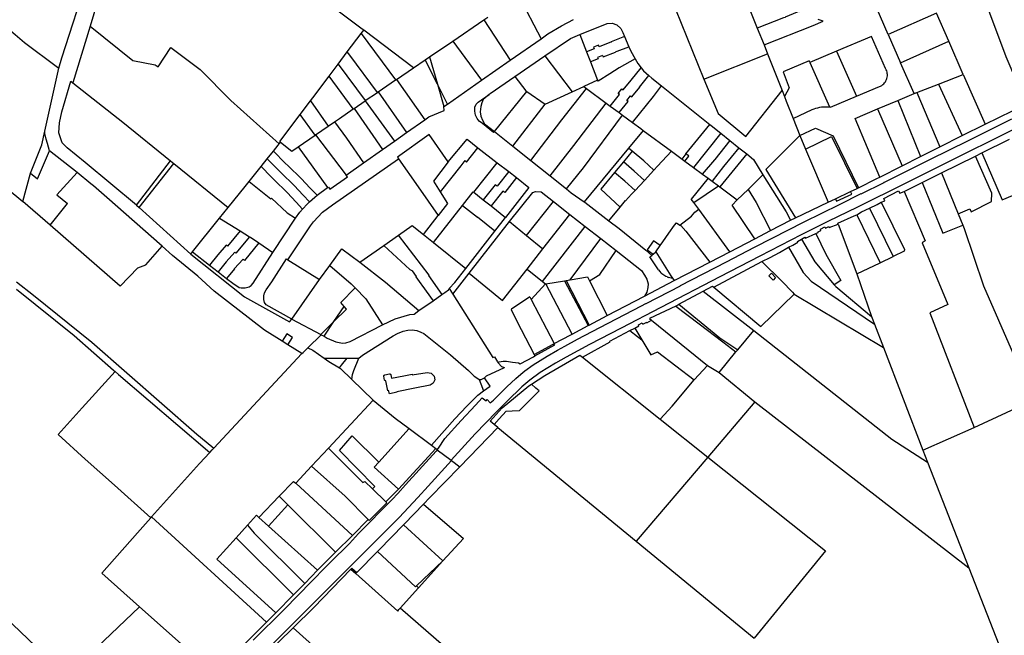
# Model space of a CAD drawing. Header units: inches. Extents: x 210911 to 224988, y 571697 to 586201.
# Tile 178 of 256: x 212276 to 212876, y 579461 to 579836. Entities that reach past the tile are written whole.
import ezdxf

# ---------------------------------------------------------------- set-up
doc = ezdxf.new("R2010")
doc.units = ezdxf.units.IN
doc.header["$MEASUREMENT"] = 0

msp = doc.modelspace()

# ---------------------------------------------------------------- linework, layer by layer
for points in [[(211799.072, 580130.233), (212083.984, 579885.693), (212277.576, 579725.083)], [(212299.499, 579806.349), (212301.481, 579812.517), (212317.503, 579862.387), (212322.097, 579877.32), (212325.874, 579889.72), (212327.415, 579894.917), (212340.253, 579942.562), (212343.122, 579953.197)], [(212132.892, 579943.125), (212175.564, 579907.884), (212222.341, 579869.169), (212259.884, 579837.686), (212278.686, 579821.919), (212298.696, 579806.95), (212299.499, 579806.349)], [(212345.776, 579926.472), (212329.93, 579869.561), (212318.558, 579831.811)], [(212485.337, 579829.364), (212484.467, 579830.021), (212427.865, 579872.598), (212420.319, 579870.082), (212387.806, 579894.219), (212345.776, 579926.472)], [(212710.766, 579866.46), (212671.786, 579851.041), (212692.686, 579799.495)], [(212860.591, 579856.485), (212876.708, 579813.499), (212888.988, 579784.431)], [(212579.852, 579850.382), (212593.465, 579824.259)], [(212721.05, 579840.908), (212725.169, 579830.672)], [(212755.206, 579842.865), (212750.48, 579840.689), (212750.421, 579840.838), (212749.494, 579840.468), (212749.553, 579840.319), (212742.102, 579837.396), (212742.161, 579837.247), (212741.223, 579836.876), (212741.186, 579836.969), (212725.169, 579830.672)], [(212804.855, 579826.797), (212797.576, 579843.672)], [(212834.396, 579839.825), (212804.855, 579826.797)], [(212841.903, 579822.667), (212834.396, 579839.825)], [(212539.639, 579822.822), (212558.469, 579835.714)], [(212558.469, 579835.714), (212560.964, 579837.426)], [(212558.469, 579835.714), (212574.594, 579811.086)], [(212593.465, 579824.259), (212597.626, 579827.157), (212605.782, 579832.115), (212613.206, 579835.917)], [(212617.068, 579826.722), (212633.689, 579833.481), (212636.81, 579833.635), (212639.562, 579832.589), (212642.057, 579830.404), (212643.3, 579828.057), (212644.317, 579825.619)], [(212729.292, 579820.429), (212759.162, 579832.354), (212765.404, 579834.825)], [(212765.404, 579834.825), (212762.295, 579835.988)], [(212318.558, 579831.811), (212308.173, 579797.337)], [(212318.558, 579831.811), (212344.73, 579810.983), (212358.367, 579808.257), (212359.998, 579807.176), (212367.902, 579818.89), (212385.591, 579805.439), (212404.432, 579786.548), (212433.878, 579760.199)], [(212475.355, 579816.203), (212483.858, 579827.415)], [(212483.858, 579827.415), (212485.337, 579829.364)], [(212483.858, 579827.415), (212504.812, 579799.091)], [(212515.687, 579806.466), (212485.337, 579829.364)], [(212595.736, 579813.775), (212611.325, 579824.387), (212617.068, 579826.722)], [(212617.068, 579826.722), (212621.183, 579816.22)], [(212725.169, 579830.672), (212729.292, 579820.429)], [(212804.855, 579826.797), (212812.427, 579809.626)], [(212525.449, 579813.106), (212539.639, 579822.822)], [(212539.639, 579822.822), (212557.215, 579798.938)], [(212574.594, 579811.086), (212593.465, 579824.259)], [(212644.317, 579825.619), (212636.217, 579822.378), (212636.265, 579822.257), (212628.8, 579819.269), (212628.412, 579820.256), (212625.428, 579819.081), (212625.822, 579818.078), (212621.183, 579816.22)], [(212644.317, 579825.619), (212646.925, 579819.365)], [(212729.292, 579820.429), (212731.435, 579815.104)], [(212794.672, 579825.611), (212773.505, 579816.708)], [(212803.362, 579806.01), (212794.672, 579825.611)], [(212812.427, 579809.626), (212841.903, 579822.667)], [(212850.715, 579802.526), (212841.903, 579822.667)], [(212469.742, 579808.783), (212475.355, 579816.203)], [(212493.681, 579791.54), (212476.864, 579814.169), (212475.355, 579816.203)], [(212621.183, 579816.22), (212623.576, 579810.112)], [(212630.888, 579814.072), (212631.265, 579813.113), (212638.757, 579816.037)], [(212638.709, 579816.158), (212639.862, 579816.613), (212646.925, 579819.365)], [(212638.709, 579816.158), (212638.757, 579816.037)], [(212646.925, 579819.365), (212648.029, 579816.719), (212650.728, 579811.882)], [(212692.686, 579799.495), (212731.435, 579815.104)], [(212731.435, 579815.104), (212740.27, 579792.757)], [(212773.505, 579816.708), (212757.142, 579809.838)], [(212773.505, 579816.708), (212785.668, 579789.23)], [(212464.206, 579801.475), (212469.742, 579808.783)], [(212469.742, 579808.783), (212486.293, 579786.524)], [(212515.687, 579806.466), (212522.866, 579811.349)], [(212522.866, 579811.349), (212525.449, 579813.106)], [(212530.321, 579796.468), (212522.866, 579811.349)], [(212525.449, 579813.106), (212530.321, 579796.468)], [(212557.215, 579798.938), (212574.594, 579811.086)], [(212577.429, 579801.219), (212595.736, 579813.775)], [(212595.736, 579813.775), (212612.425, 579791.922)], [(212628.235, 579811.93), (212623.576, 579810.112)], [(212623.576, 579810.112), (212627.898, 579799.082)], [(212630.888, 579814.072), (212627.861, 579812.88), (212628.235, 579811.93)], [(212650.728, 579811.882), (212640.935, 579806.435), (212635.333, 579802.901), (212628.172, 579798.383), (212627.898, 579799.082)], [(212650.728, 579811.882), (212652.292, 579809.079), (212654.357, 579806.552)], [(212756.74, 579810.751), (212740.893, 579804.087)], [(212757.142, 579809.838), (212756.74, 579810.751)], [(212757.142, 579809.838), (212769.141, 579782.75)], [(212820.725, 579790.798), (212812.427, 579809.626)], [(212291.068, 579767.862), (212299.499, 579806.349)], [(212505.28, 579799.408), (212515.687, 579806.466)], [(212635.531, 579783.188), (212641.211, 579790.25), (212640.385, 579790.915), (212642.647, 579793.726), (212643.476, 579793.066), (212648.369, 579798.892), (212648.259, 579798.979), (212654.357, 579806.552)], [(212654.357, 579806.552), (212655.849, 579804.726), (212659.128, 579801.798)], [(212740.893, 579804.087), (212744.625, 579794.229)], [(212799.624, 579795.106), (212800.332, 579795.417), (212801.005, 579795.799), (212801.634, 579796.249), (212802.214, 579796.761), (212802.738, 579797.33), (212803.2, 579797.95), (212803.596, 579798.615), (212803.921, 579799.317), (212804.172, 579800.049), (212804.346, 579800.802), (212804.441, 579801.57), (212804.457, 579802.343), (212804.392, 579803.114), (212804.249, 579803.874), (212804.027, 579804.616), (212803.731, 579805.33), (212803.362, 579806.01)], [(212835.674, 579796.639), (212850.715, 579802.526)], [(212850.715, 579802.526), (212864.007, 579772.143)], [(212346.798, 579722.927), (212315.557, 579748.917), (212304.626, 579757.69), (212301.605, 579760.823), (212299.554, 579766.932), (212299.952, 579772.896), (212301.49, 579779.765), (212306.847, 579798.38)], [(212306.847, 579798.38), (212308.173, 579797.337)], [(212308.173, 579797.337), (212338.529, 579773.45), (212367.625, 579749.921)], [(212454.287, 579788.321), (212464.206, 579801.475)], [(212478.98, 579781.493), (212464.206, 579801.475)], [(212494.196, 579791.89), (212504.812, 579799.091)], [(212504.812, 579799.091), (212505.28, 579799.408)], [(212505.28, 579799.408), (212522.509, 579774.854)], [(212530.321, 579796.468), (212534.26, 579783.018)], [(212536.338, 579784.459), (212530.321, 579796.468)], [(212536.338, 579784.459), (212557.215, 579798.938)], [(212561.87, 579790.32), (212562.448, 579790.811), (212577.429, 579801.219)], [(212577.429, 579801.219), (212584.043, 579792.538), (212584.7, 579792.085)], [(212627.898, 579799.082), (212619.513, 579795.202)], [(212640.944, 579779.194), (212646.461, 579786.051), (212645.659, 579786.697), (212647.917, 579789.503), (212648.723, 579788.862), (212653.602, 579794.709), (212653.492, 579794.796), (212659.128, 579801.798)], [(212659.128, 579801.798), (212660.958, 579800.165), (212666.727, 579795.465)], [(212692.686, 579799.495), (212701.253, 579778.59), (212718.28, 579764.61), (212740.27, 579792.757)], [(212822.359, 579791.481), (212835.674, 579796.639)], [(212835.674, 579796.639), (212849.918, 579765.207)], [(212486.293, 579786.524), (212493.681, 579791.54)], [(212493.681, 579791.54), (212494.196, 579791.89)], [(212494.196, 579791.89), (212511.514, 579767.078)], [(212564.971, 579767.688), (212584.7, 579792.085)], [(212584.7, 579792.085), (212595.969, 579784.308)], [(212587.086, 579750.076), (212606.046, 579774.907), (212621.007, 579793.904)], [(212595.969, 579784.308), (212612.425, 579791.922)], [(212612.425, 579791.922), (212619.513, 579795.202)], [(212619.513, 579795.202), (212621.007, 579793.904)], [(212621.007, 579793.904), (212633.088, 579784.991)], [(212649.195, 579773.108), (212662.024, 579789.133), (212666.727, 579795.465)], [(212666.727, 579795.465), (212696.235, 579771.977)], [(212740.27, 579792.757), (212741.707, 579789.117)], [(212744.625, 579794.229), (212741.707, 579789.117)], [(212785.668, 579789.23), (212799.624, 579795.106)], [(212810.786, 579786.642), (212820.725, 579790.798)], [(212820.725, 579790.798), (212822.359, 579791.481)], [(212822.359, 579791.481), (212836.342, 579758.423)], [(212446.538, 579778.094), (212452.848, 579786.422)], [(212452.848, 579786.422), (212454.287, 579788.321)], [(212452.848, 579786.422), (212463.623, 579770.923)], [(212479.461, 579781.824), (212486.236, 579786.486)], [(212486.236, 579786.486), (212486.293, 579786.524)], [(212486.236, 579786.486), (212504.201, 579761.906)], [(212534.26, 579783.018), (212536.338, 579784.459)], [(212564.512, 579767.12), (212557.634, 579772.574), (212555.712, 579774.089), (212554.529, 579775.553), (212553.398, 579777.646), (212552.995, 579780.076), (212553.129, 579782.495), (212553.885, 579784.415), (212555.071, 579785.607), (212561.87, 579790.32)], [(212561.87, 579790.32), (212558.172, 579787.177), (212557.254, 579785.097), (212556.727, 579782.987), (212556.352, 579779.659), (212556.696, 579776.971), (212557.77, 579774.523), (212559.034, 579772.456), (212564.971, 579767.688)], [(212598.933, 579740.691), (212613.432, 579759.235), (212633.088, 579784.991)], [(212633.088, 579784.991), (212635.531, 579783.188)], [(212741.707, 579789.117), (212742.853, 579786.214), (212747.036, 579775.615)], [(212769.77, 579782.515), (212785.668, 579789.23)], [(212798.509, 579781.442), (212810.786, 579786.642)], [(212810.786, 579786.642), (212824.679, 579752.518)], [(212864.007, 579772.143), (212888.988, 579784.431)], [(212470.577, 579775.709), (212478.98, 579781.493)], [(212478.98, 579781.493), (212479.461, 579781.824)], [(212479.461, 579781.824), (212496.726, 579756.677)], [(212522.509, 579774.854), (212524.976, 579776.599), (212534.403, 579780.549), (212534.26, 579783.018)], [(212909.78, 579783.043), (212874.437, 579765.47), (212846.6, 579751.624), (212815.216, 579736.008), (212786.219, 579721.71), (212768.236, 579712.816), (212751.982, 579704.686), (212726.714, 579691.757), (212702.354, 579679.117), (212666.374, 579660.457), (212642.144, 579647.928), (212622.93, 579637.944), (212608.796, 579630.292), (212602.301, 579626.58), (212592.873, 579620.832), (212586.5, 579616.294), (212581.601, 579612.093), (212572.68, 579603.382), (212566.265, 579596.998), (212553.299, 579583.576), (212538.653, 579567.433)], [(212576.146, 579758.741), (212595.969, 579784.308)], [(212635.531, 579783.188), (212640.944, 579779.194)], [(212640.944, 579779.194), (212642.997, 579777.68)], [(212747.036, 579775.615), (212758.68, 579781.048)], [(212758.68, 579781.048), (212759.783, 579781.496), (212760.909, 579781.881), (212762.054, 579782.203), (212763.216, 579782.46), (212764.391, 579782.651), (212765.575, 579782.776), (212766.763, 579782.834), (212767.953, 579782.825), (212769.141, 579782.75)], [(212769.141, 579782.75), (212769.77, 579782.515)], [(212799.833, 579739.938), (212784.823, 579775.645), (212798.509, 579781.442)], [(212798.509, 579781.442), (212813.504, 579746.86)], [(212434.13, 579761.719), (212446.538, 579778.094)], [(212455.842, 579765.568), (212446.538, 579778.094)], [(212463.623, 579770.923), (212467.468, 579773.569)], [(212467.468, 579773.569), (212470.577, 579775.709)], [(212467.468, 579773.569), (212474.798, 579763.69), (212485.162, 579748.599)], [(212511.514, 579767.078), (212522.509, 579774.854)], [(212530.132, 579573.908), (212530.843, 579574.891), (212534.806, 579580.692), (212544.795, 579591.777), (212553.487, 579601.064), (212557.608, 579605.422), (212559.874, 579603.646), (212560.581, 579604.442), (212562.386, 579602.387), (212564.359, 579604.073), (212572.559, 579612.134), (212577.995, 579617.344), (212581.061, 579619.894), (212583.422, 579621.974), (212588.605, 579625.554), (212597.158, 579630.913), (212603.522, 579634.595), (212607.874, 579637.047), (212615.57, 579641.197), (212629.299, 579648.356), (212654.576, 579661.537), (212657.329, 579662.957), (212657.371, 579662.857), (212678.465, 579673.748), (212678.42, 579673.89), (212706.474, 579688.385), (212723.466, 579697.174), (212734.17, 579702.695), (212753.817, 579712.691), (212775.231, 579723.328), (212788.484, 579729.895), (212788.538, 579729.757), (212802.458, 579736.618), (212802.376, 579736.74), (212830.716, 579750.768), (212853.449, 579762.051), (212880.268, 579775.393)], [(212608.953, 579732.749), (212619.244, 579745.64), (212642.997, 579777.68)], [(212642.997, 579777.68), (212649.195, 579773.108)], [(212649.195, 579773.108), (212654.159, 579769.446)], [(212747.036, 579775.615), (212751.143, 579765.209)], [(212282.274, 579742.415), (212289.158, 579759.669), (212291.068, 579767.862)], [(212293.93, 579755.895), (212292.572, 579760.365), (212291.756, 579763.137), (212291.116, 579766.583), (212291.068, 579767.862)], [(212456.005, 579765.68), (212463.623, 579770.923)], [(212504.201, 579761.906), (212511.514, 579767.078)], [(212564.512, 579767.12), (212564.971, 579767.688)], [(212564.971, 579767.688), (212576.146, 579758.741)], [(212655.575, 579768.407), (212646.615, 579757.564)], [(212654.159, 579769.446), (212655.575, 579768.407)], [(212655.575, 579768.407), (212672.874, 579755.704)], [(212681.727, 579754.069), (212696.235, 579771.977)], [(212702.925, 579766.636), (212686.302, 579745.837)], [(212696.235, 579771.977), (212697.014, 579771.356), (212702.925, 579766.636)], [(212702.925, 579766.636), (212708.485, 579762.197)], [(212751.143, 579765.209), (212760.714, 579769.652), (212771.452, 579765.166), (212786.924, 579733.458)], [(212849.918, 579765.207), (212864.007, 579772.143)], [(212433.878, 579760.199), (212434.725, 579761.253)], [(212434.13, 579761.719), (212434.725, 579761.253)], [(212434.725, 579761.253), (212441.606, 579755.77), (212445.487, 579758.441)], [(212445.487, 579758.441), (212455.842, 579765.568)], [(212455.842, 579765.568), (212456.005, 579765.68)], [(212456.005, 579765.68), (212474.571, 579741.202)], [(212496.726, 579756.677), (212504.201, 579761.906)], [(212536.771, 579749.19), (212525.242, 579765.875), (212505.846, 579751.997), (212506.467, 579751.029)], [(212536.771, 579749.19), (212548.354, 579763.007), (212554.959, 579757.864)], [(212708.485, 579762.197), (212699.238, 579750.583)], [(212708.485, 579762.197), (212713.91, 579757.865)], [(212751.143, 579765.209), (212730.384, 579744.517), (212748.439, 579715.206)], [(212751.143, 579765.209), (212754.644, 579756.992)], [(212754.644, 579756.992), (212770.42, 579764.757), (212786.02, 579733.016)], [(212836.342, 579758.423), (212849.918, 579765.207)], [(212861.906, 579754.619), (212878.79, 579763.004)], [(212282.274, 579742.415), (212286.517, 579738.913), (212293.93, 579755.895)], [(212310.683, 579742.681), (212293.93, 579755.895)], [(212426.492, 579751), (212430.325, 579755.773)], [(212430.325, 579755.773), (212433.303, 579759.482)], [(212430.325, 579755.773), (212437.572, 579748.513), (212439.254, 579746.828), (212447.188, 579739.031), (212452.756, 579733.261), (212456.998, 579728.866)], [(212433.303, 579759.482), (212433.878, 579760.199)], [(212445.487, 579758.441), (212463.374, 579733.518)], [(212485.162, 579748.599), (212496.726, 579756.677)], [(212547.984, 579749.13), (212554.959, 579757.864)], [(212554.959, 579757.864), (212566.733, 579748.695)], [(212576.146, 579758.741), (212587.086, 579750.076)], [(212646.615, 579757.564), (212619.657, 579724.937)], [(212648.933, 579755.65), (212643.546, 579749.137)], [(212648.933, 579755.65), (212646.615, 579757.564)], [(212655.952, 579749.854), (212648.933, 579755.65)], [(212662.123, 579744.132), (212664.398, 579746.581), (212672.874, 579755.704)], [(212672.874, 579755.704), (212679.364, 579750.938)], [(212713.91, 579757.865), (212704.581, 579746.314), (212697.721, 579737.396)], [(212713.91, 579757.865), (212718.72, 579754.023)], [(212754.644, 579756.992), (212768.42, 579724.66)], [(212824.679, 579752.518), (212836.342, 579758.423)], [(212858.19, 579752.771), (212861.906, 579754.619)], [(212861.906, 579754.619), (212874.316, 579726.084), (212886.995, 579731.418)], [(212346.798, 579722.927), (212367.625, 579749.921)], [(212367.625, 579749.921), (212369.664, 579748.273)], [(212422.76, 579746.352), (212426.492, 579751)], [(212452.375, 579724.837), (212448.453, 579728.991), (212442.947, 579734.822), (212434.992, 579742.597), (212433.251, 579744.318), (212426.492, 579751)], [(212439.135, 579689.474), (212452.899, 579710.281), (212454.666, 579712.642), (212460.32, 579718.526), (212466.265, 579722.951), (212506.467, 579751.029)], [(212474.571, 579741.202), (212485.162, 579748.599)], [(212506.467, 579751.029), (212518.557, 579734.104), (212530.707, 579716.536)], [(212536.771, 579749.19), (212527.915, 579737.365), (212531.888, 579730.977)], [(212546.923, 579749.975), (212544.438, 579746.869), (212531.888, 579730.977)], [(212546.923, 579749.975), (212547.984, 579749.13)], [(212552.471, 579730.67), (212566.733, 579748.695)], [(212566.733, 579748.695), (212573.721, 579743.253)], [(212587.086, 579750.076), (212598.933, 579740.691)], [(212643.546, 579749.137), (212638.228, 579742.707)], [(212650.193, 579743.643), (212643.546, 579749.137)], [(212655.952, 579749.854), (212662.123, 579744.132)], [(212679.364, 579750.938), (212679.42, 579750.898)], [(212679.42, 579750.898), (212681.791, 579754.019)], [(212679.42, 579750.898), (212681.113, 579749.674)], [(212681.113, 579749.674), (212683.476, 579752.706), (212681.791, 579754.019)], [(212681.113, 579749.674), (212686.302, 579745.837)], [(212681.791, 579754.019), (212681.727, 579754.069)], [(212691.834, 579741.748), (212699.328, 579750.513)], [(212699.328, 579750.513), (212699.238, 579750.583)], [(212718.72, 579754.023), (212702.38, 579733.944)], [(212718.72, 579754.023), (212722.952, 579750.644), (212728.63, 579741.366)], [(212813.504, 579746.86), (212824.679, 579752.518)], [(212837.457, 579742.474), (212858.19, 579752.771)], [(212847.573, 579717.632), (212849.072, 579718.107), (212854.663, 579720.511), (212855.405, 579718.796), (212867.852, 579725.011), (212868.185, 579730.148), (212858.19, 579752.771)], [(212277.576, 579725.083), (212282.274, 579742.415)], [(212310.683, 579742.681), (212298.288, 579729.194), (212304.843, 579723.782)], [(212362.488, 579697.91), (212328.882, 579727.455), (212320.739, 579734.558), (212319.1, 579735.922), (212310.683, 579742.681)], [(212348.52, 579721.494), (212369.664, 579748.273)], [(212369.664, 579748.273), (212402.789, 579721.486)], [(212415.513, 579737.327), (212422.76, 579746.352)], [(212448.133, 579720.389), (212444.144, 579724.715), (212438.705, 579730.613), (212430.799, 579738.345), (212429.048, 579740.089), (212422.76, 579746.352)], [(212573.721, 579743.253), (212566.594, 579734.32)], [(212573.721, 579743.253), (212578.4, 579739.609)], [(212638.228, 579742.707), (212629.798, 579732.515), (212641.543, 579721.696)], [(212644.518, 579737.522), (212638.228, 579742.707)], [(212650.193, 579743.643), (212656.36, 579737.93)], [(212656.36, 579737.93), (212662.123, 579744.132)], [(212686.302, 579745.837), (212691.834, 579741.748)], [(212799.833, 579739.938), (212813.504, 579746.86)], [(212825.581, 579736.574), (212837.457, 579742.474)], [(212837.457, 579742.474), (212847.573, 579717.632)], [(212413.023, 579734.225), (212415.513, 579737.327)], [(212415.513, 579737.327), (212428.697, 579726.714), (212429.124, 579727.208), (212438.756, 579718.156), (212443.767, 579714.843)], [(212463.374, 579733.518), (212463.818, 579733.842), (212464.741, 579732.534), (212475.563, 579740.094), (212474.571, 579741.202)], [(212578.4, 579739.609), (212571.236, 579730.63)], [(212578.4, 579739.609), (212586.06, 579733.643), (212571.664, 579715.408)], [(212598.933, 579740.691), (212608.953, 579732.749)], [(212644.518, 579737.522), (212650.676, 579731.813)], [(212650.676, 579731.813), (212656.36, 579737.93)], [(212695.283, 579739.198), (212684.802, 579726.448)], [(212691.834, 579741.748), (212695.283, 579739.198)], [(212695.283, 579739.198), (212697.721, 579737.396)], [(212697.721, 579737.396), (212701.524, 579734.585)], [(212719.576, 579732.464), (212728.63, 579741.366)], [(212728.63, 579741.366), (212742.686, 579718.827), (212745.456, 579713.671)], [(212786.924, 579733.458), (212798.049, 579739.035), (212799.833, 579739.938)], [(212814.588, 579731.113), (212825.581, 579736.574)], [(212825.581, 579736.574), (212838.295, 579705.687), (212850.413, 579710.64)], [(212402.789, 579721.486), (212413.023, 579734.225)], [(212456.998, 579728.866), (212463.374, 579733.518)], [(212531.888, 579730.977), (212536.338, 579723.823), (212530.707, 579716.536)], [(212545.445, 579722.649), (212551.993, 579731.05), (212552.471, 579730.67)], [(212552.471, 579730.67), (212558.211, 579726.106)], [(212566.594, 579734.32), (212565.472, 579735.206), (212558.211, 579726.106)], [(212571.236, 579730.63), (212570.211, 579731.439), (212562.951, 579722.337)], [(212574.165, 579712.797), (212588.346, 579730.578), (212590.025, 579731.22), (212593.377, 579730.934), (212600.896, 579725.057)], [(212608.953, 579732.749), (212611.854, 579730.449), (212619.657, 579724.937)], [(212644.875, 579725.571), (212648.615, 579729.595), (212650.676, 579731.813)], [(212686.529, 579724.4), (212701.524, 579734.585)], [(212701.524, 579734.585), (212702.38, 579733.944)], [(212702.38, 579733.944), (212712.995, 579725.994)], [(212712.995, 579725.994), (212719.576, 579732.464)], [(212719.576, 579732.464), (212724.532, 579724.41), (212733.152, 579707.334)], [(212772.74, 579726.704), (212782.002, 579731.087)], [(212772.74, 579726.704), (212773.401, 579725.283), (212782.693, 579729.6), (212782.002, 579731.087)], [(212782.002, 579731.087), (212786.02, 579733.016)], [(212786.02, 579733.016), (212786.924, 579733.458)], [(212800.713, 579724.697), (212802.859, 579725.556), (212802.191, 579726.822), (212811.232, 579731.572), (212812.014, 579730.095), (212814.588, 579731.113)], [(212814.588, 579731.113), (212827.418, 579701.097), (212825.576, 579699.988), (212841.188, 579662.289), (212830.237, 579657.332), (212857.345, 579587.502)], [(212294.248, 579710.61), (212277.576, 579725.083)], [(212448.133, 579720.389), (212451.179, 579723.711), (212452.375, 579724.837)], [(212452.375, 579724.837), (212455.474, 579727.754), (212456.998, 579728.866)], [(212558.211, 579726.106), (212562.951, 579722.337)], [(212584.535, 579704.4), (212600.896, 579725.057)], [(212600.896, 579725.057), (212610.939, 579717.207)], [(212619.657, 579724.937), (212620.13, 579724.603)], [(212620.13, 579724.603), (212634.786, 579713.345)], [(212641.543, 579721.696), (212644.762, 579725.675)], [(212644.762, 579725.675), (212644.875, 579725.571)], [(212686.529, 579724.4), (212684.802, 579726.448)], [(212689.468, 579720.379), (212686.529, 579724.4)], [(212723.641, 579702.432), (212709.789, 579722.842), (212712.995, 579725.994)], [(212748.439, 579715.206), (212768.42, 579724.66)], [(212768.42, 579724.66), (212772.74, 579726.704)], [(212793.533, 579721.031), (212798.26, 579723.236), (212800.713, 579724.697)], [(212800.713, 579724.697), (212814.947, 579695.75), (212814.708, 579694.754), (212807.984, 579691.57)], [(212294.248, 579710.61), (212304.843, 579723.782)], [(212346.798, 579722.927), (212348.52, 579721.494)], [(212348.52, 579721.494), (212379.951, 579692.969)], [(212397.562, 579714.992), (212402.789, 579721.486)], [(212443.816, 579714.917), (212446.455, 579718.558), (212448.133, 579720.389)], [(212527.798, 579700.008), (212545.445, 579722.649)], [(212545.445, 579722.649), (212554.705, 579715.548)], [(212562.951, 579722.337), (212571.664, 579715.408)], [(212634.786, 579713.345), (212641.543, 579721.696)], [(212684.983, 579716.177), (212687.105, 579718.494)], [(212687.105, 579718.494), (212689.468, 579720.379)], [(212708.384, 579694.5), (212689.468, 579720.379)], [(212785.744, 579717.052), (212788.749, 579718.791), (212793.533, 579721.031)], [(212793.533, 579721.031), (212807.984, 579691.57)], [(212381.094, 579694.399), (212397.562, 579714.992)], [(212397.562, 579714.992), (212410.1, 579707.152)], [(212430.043, 579694.059), (212443.767, 579714.843)], [(212443.767, 579714.843), (212443.816, 579714.917)], [(212521.732, 579704.923), (212530.707, 579716.536)], [(212549.625, 579681.496), (212574.165, 579712.797)], [(212554.705, 579715.548), (212554.62, 579715.442)], [(212565.174, 579707.037), (212554.62, 579715.442)], [(212565.174, 579707.037), (212571.664, 579715.408)], [(212574.165, 579712.797), (212584.535, 579704.4)], [(212594.587, 579696.261), (212610.939, 579717.207)], [(212610.939, 579717.207), (212620.376, 579709.842)], [(212634.786, 579713.345), (212640.926, 579708.629), (212657.261, 579695.478), (212660.815, 579692.176)], [(212677.902, 579710.595), (212684.983, 579716.177)], [(212733.152, 579707.334), (212745.456, 579713.671)], [(212745.456, 579713.671), (212748.439, 579715.206)], [(212774.375, 579711.333), (212774.204, 579711.788), (212784.258, 579716.382), (212785.744, 579717.052)], [(212785.744, 579717.052), (212800.004, 579687.793)], [(212847.573, 579717.632), (212850.413, 579710.64)], [(212336.952, 579673.547), (212294.248, 579710.61)], [(212410.1, 579707.152), (212402.365, 579697.816), (212401.588, 579698.477), (212396.367, 579692.614), (212396.474, 579692.523), (212391.385, 579686.377)], [(212410.1, 579707.152), (212415.824, 579703.573)], [(212506.607, 579704.591), (212514.96, 579710.412), (212521.732, 579704.923)], [(212547.526, 579684.272), (212565.174, 579707.037)], [(212594.382, 579676.293), (212620.376, 579709.842)], [(212620.376, 579709.842), (212629.768, 579702.539)], [(212666.032, 579698.204), (212667.583, 579700.425), (212671.321, 579705.858), (212674.693, 579710.607), (212675.85, 579712.13)], [(212675.85, 579712.13), (212677.902, 579710.595)], [(212677.902, 579710.595), (212678.391, 579710.229)], [(212678.391, 579710.229), (212678.636, 579710.488), (212681.643, 579706.984), (212696.3, 579688.115)], [(212723.641, 579702.432), (212733.152, 579707.334)], [(212760.84, 579705.619), (212762.316, 579706.289), (212762.178, 579706.572), (212763.976, 579707.441), (212763.593, 579708.228), (212766.336, 579709.554), (212766.716, 579708.775), (212768.801, 579709.783), (212769.031, 579709.31), (212774.375, 579711.333)], [(212774.375, 579711.333), (212785.739, 579681.091), (212785.754, 579681.048)], [(212850.413, 579710.64), (212851.266, 579708.545), (212863.102, 579673.681), (212888.936, 579614.191), (212890.587, 579608.205), (212891.119, 579603.017)], [(212415.824, 579703.573), (212407.499, 579693.517), (212406.722, 579694.177), (212401.455, 579688.347), (212401.562, 579688.256), (212396.621, 579682.296)], [(212415.824, 579703.573), (212416.267, 579703.296), (212421.429, 579699.835)], [(212497.669, 579698.362), (212506.607, 579704.591)], [(212525.134, 579680.303), (212506.607, 579704.591)], [(212521.732, 579704.923), (212527.798, 579700.008)], [(212584.535, 579704.4), (212594.587, 579696.261)], [(212611.07, 579677.393), (212629.768, 579702.539)], [(212629.768, 579702.539), (212639.11, 579695.274)], [(212666.032, 579698.204), (212661.956, 579701.071), (212658.101, 579695.591), (212661.778, 579693.004)], [(212708.384, 579694.5), (212723.641, 579702.432)], [(212744.221, 579697.179), (212746.768, 579698.533), (212749.964, 579700.322), (212749.698, 579700.795), (212752.021, 579702.095)], [(212752.021, 579702.095), (212754.162, 579703.295), (212754.481, 579702.73), (212760.84, 579705.619)], [(212752.021, 579702.095), (212760.222, 579688.336), (212772.095, 579674.31)], [(212760.84, 579705.619), (212766.95, 579692.945), (212776.074, 579676.88), (212772.095, 579674.31)], [(212352.585, 579686.55), (212362.488, 579697.91)], [(212435.663, 579639.947), (212424.959, 579646.63), (212394.185, 579670.416), (212384.234, 579679.502), (212368.891, 579692.282), (212362.488, 579697.91)], [(212379.951, 579692.969), (212381.094, 579694.399)], [(212381.094, 579694.399), (212391.385, 579686.377)], [(212421.429, 579699.835), (212412.635, 579689.217), (212411.858, 579689.877), (212406.465, 579684.151), (212406.572, 579684.06), (212401.784, 579678.271)], [(212421.429, 579699.835), (212430.043, 579694.059)], [(212464.612, 579686.177), (212472.087, 579696.164), (212483.056, 579688.178)], [(212483.056, 579688.178), (212497.669, 579698.362)], [(212497.669, 579698.362), (212513.406, 579683.616), (212514.997, 579682.927)], [(212527.798, 579700.008), (212547.526, 579684.272)], [(212584.953, 579683.936), (212594.587, 579696.261)], [(212622.867, 579676.815), (212629.254, 579680.699), (212639.11, 579695.274)], [(212639.11, 579695.274), (212654.529, 579682.991), (212656.504, 579680.285), (212657.858, 579677.798), (212658.582, 579675.021), (212658.475, 579672.672), (212657.789, 579669.853), (212656.428, 579667.438)], [(212663.342, 579694.35), (212666.032, 579698.204)], [(212696.3, 579688.115), (212708.384, 579694.5)], [(212727.9, 579688.488), (212733.016, 579690.912), (212738.639, 579693.972), (212744.221, 579697.179)], [(212744.221, 579697.179), (212753.071, 579681.886), (212758.014, 579676.632), (212796.672, 579650.289)], [(212379.951, 579692.969), (212412.676, 579666.93), (212440.196, 579651.69), (212441.455, 579653.477)], [(212401.784, 579678.271), (212405.625, 579675.278), (212409.55, 579672.784), (212410.711, 579672.526), (212413.052, 579672.469), (212415.492, 579673.112), (212416.801, 579674.003), (212418.069, 579675.354), (212430.043, 579694.059)], [(212441.455, 579653.477), (212425.881, 579662.102), (212424.939, 579663.48), (212424.466, 579665.318), (212424.513, 579667.527), (212424.95, 579669.366), (212425.848, 579671.187), (212429.432, 579676.238), (212438.264, 579690.082), (212439.135, 579689.474)], [(212439.135, 579689.474), (212458.378, 579677.493)], [(212659.625, 579691.425), (212660.815, 579692.176)], [(212665.063, 579683.445), (212659.625, 579691.425)], [(212660.815, 579692.176), (212661.778, 579693.004)], [(212661.778, 579693.004), (212663.342, 579694.35)], [(212663.342, 579694.35), (212672.56, 579679.873)], [(212698.681, 579672.927), (212727.9, 579688.488)], [(212727.9, 579688.488), (212740.04, 579676.564), (212746.54, 579669.818), (212747.637, 579668.671)], [(212800.004, 579687.793), (212807.984, 579691.57)], [(212336.952, 579673.547), (212347.618, 579684.699), (212352.585, 579686.55)], [(212391.385, 579686.377), (212396.621, 579682.296)], [(212458.378, 579677.493), (212464.612, 579686.177)], [(212464.612, 579686.177), (212477.79, 579674.903), (212480.183, 579672.426)], [(212483.056, 579688.178), (212498.536, 579675.86), (212518.835, 579658.593)], [(212517.41, 579679.473), (212514.997, 579682.927)], [(212537.375, 579672.043), (212540.77, 579675.805), (212547.526, 579684.272)], [(212549.625, 579681.496), (212569.987, 579664.79), (212584.953, 579683.936)], [(212584.953, 579683.936), (212594.382, 579676.293)], [(212665.063, 579683.445), (212665.879, 579682.349)], [(212674.496, 579676.969), (212696.3, 579688.115)], [(212785.754, 579681.048), (212800.004, 579687.793)], [(212396.621, 579682.296), (212401.784, 579678.271)], [(212441.455, 579653.477), (212458.378, 579677.493)], [(212517.145, 579679.286), (212517.41, 579679.473)], [(212517.145, 579679.286), (212520.235, 579674.955)], [(212525.134, 579680.303), (212524.733, 579680.018)], [(212524.733, 579680.018), (212533.036, 579668.347)], [(212539.548, 579668.595), (212549.625, 579681.496)], [(212596.309, 579674.992), (212607.703, 579676.845)], [(212607.703, 579676.845), (212608.659, 579677.001)], [(212607.703, 579676.845), (212622.143, 579649.558)], [(212608.659, 579677.001), (212611.07, 579677.393)], [(212608.659, 579677.001), (212622.704, 579649.846)], [(212611.07, 579677.393), (212621.683, 579679.12), (212622.867, 579676.815)], [(212622.867, 579676.815), (212633.759, 579655.613)], [(212656.428, 579667.438), (212674.496, 579676.969)], [(212665.879, 579682.349), (212666.473, 579681.55)], [(212670.191, 579679.155), (212669.502, 579679.433), (212668.835, 579679.762), (212668.196, 579680.141), (212667.587, 579680.567), (212667.011, 579681.037), (212666.473, 579681.55)], [(212670.191, 579679.155), (212671.07, 579678.879)], [(212673.587, 579678.331), (212672.735, 579678.452), (212671.895, 579678.635), (212671.07, 579678.879)], [(212672.56, 579679.873), (212673.587, 579678.331)], [(212673.587, 579678.331), (212674.496, 579676.969)], [(212736.361, 579678.829), (212734.743, 579677.222), (212732.253, 579679.722), (212733.87, 579681.33), (212736.361, 579678.829)], [(212785.754, 579681.048), (212794.839, 579655.076)], [(212273.706, 579676.166), (212284.163, 579667.945), (212319.742, 579639.335), (212383.658, 579583.287), (212392.839, 579575.771), (212393.985, 579574.833)], [(212273.854, 579671.711), (212308.959, 579643.406), (212332.946, 579622.356), (212333.818, 579621.611)], [(212473.336, 579661.215), (212471.347, 579663.586), (212480.183, 579672.426)], [(212480.183, 579672.426), (212486.607, 579665.779), (212496.811, 579649.898)], [(212520.235, 579674.955), (212520.79, 579674.177)], [(212520.79, 579674.177), (212527.596, 579664.611)], [(212533.036, 579668.347), (212534.788, 579669.551), (212536.986, 579671.253), (212537.375, 579672.043)], [(212537.375, 579672.043), (212539.548, 579668.595)], [(212587.339, 579665.355), (212596.041, 579674.948)], [(212594.382, 579676.293), (212596.041, 579674.948)], [(212596.041, 579674.948), (212596.309, 579674.992)], [(212612.322, 579644.321), (212596.309, 579674.992)], [(212677.451, 579662.472), (212692.222, 579670.499)], [(212692.222, 579670.499), (212697.886, 579673.593), (212698.681, 579672.927)], [(212692.222, 579670.499), (212722.962, 579646.4)], [(212698.681, 579672.927), (212727.279, 579648.953), (212747.637, 579668.671)], [(212772.095, 579674.31), (212772.956, 579673.291), (212794.839, 579655.076)], [(212518.835, 579658.593), (212527.596, 579664.611)], [(212527.596, 579664.611), (212533.036, 579668.347)], [(212539.548, 579668.595), (212564.006, 579630.031), (212564.946, 579630.442), (212566.811, 579627.416), (212567.141, 579627.055)], [(212586.471, 579667.004), (212575.407, 579659.396)], [(212586.471, 579667.004), (212587.339, 579665.355)], [(212587.339, 579665.355), (212601.462, 579638.53)], [(212633.759, 579655.613), (212656.428, 579667.438)], [(212747.637, 579668.671), (212802.067, 579636.195)], [(212467.175, 579651.934), (212474.782, 579659.494), (212473.336, 579661.215)], [(212467.175, 579651.934), (212473.336, 579661.215)], [(212496.811, 579649.898), (212504.531, 579653.59), (212513.41, 579656.32), (212516.021, 579656.533), (212518.835, 579658.593)], [(212575.407, 579659.396), (212575.134, 579659.208)], [(212575.134, 579659.208), (212578.74, 579652.204), (212589.159, 579631.97)], [(212675.44, 579661.379), (212659.5, 579653.789), (212660.749, 579652.732)], [(212675.44, 579661.379), (212677.451, 579662.472)], [(212675.44, 579661.379), (212689.69, 579650.577)], [(212677.451, 579662.472), (212702.319, 579642.109), (212713.215, 579634.735)], [(212441.455, 579653.477), (212459.211, 579644.018)], [(212622.704, 579649.846), (212633.759, 579655.613)], [(212650.578, 579648.021), (212653.079, 579649.343), (212652.742, 579649.986), (212655.06, 579651.191), (212655.461, 579650.422), (212657.792, 579651.584), (212657.96, 579651.263), (212660.749, 579652.732)], [(212660.749, 579652.732), (212683.087, 579634.654), (212694.881, 579625.211)], [(212794.839, 579655.076), (212796.672, 579650.289)], [(212459.211, 579644.018), (212467.175, 579651.934)], [(212461.212, 579642.952), (212467.175, 579651.934)], [(212461.212, 579642.952), (212463.164, 579641.912), (212468.439, 579639.56), (212472.482, 579638.866), (212474.472, 579638.918), (212477.022, 579639.701), (212496.811, 579649.898)], [(212482.419, 579629.644), (212484.577, 579631.516), (212503.246, 579643.154), (212505.925, 579644.577), (212509.434, 579646), (212512.134, 579646.644), (212514.854, 579646.897), (212517.686, 579646.501), (212520.168, 579645.565), (212521.91, 579644.598), (212538.225, 579631.666), (212549.273, 579622.046), (212552.699, 579618.702), (212555.453, 579616.767), (212555.711, 579616.744)], [(212612.322, 579644.321), (212622.143, 579649.558)], [(212618.618, 579630.268), (212635.451, 579639.562), (212635.256, 579639.92), (212647.512, 579646.4)], [(212622.143, 579649.558), (212622.704, 579649.846)], [(212647.512, 579646.4), (212650.578, 579648.021)], [(212647.512, 579646.4), (212652.253, 579642.832), (212654.903, 579640.718)], [(212650.578, 579648.021), (212654.903, 579640.718)], [(212689.69, 579650.577), (212704.118, 579639.513)], [(212713.215, 579634.735), (212722.962, 579646.4)], [(212722.962, 579646.4), (212807.232, 579580.338), (212828.792, 579566.396)], [(212796.672, 579650.289), (212802.067, 579636.195)], [(212439.098, 579637.803), (212441.95, 579642.325), (212438.523, 579644.484), (212435.663, 579639.947)], [(212459.452, 579643.889), (212451.361, 579636.036)], [(212459.211, 579644.018), (212459.452, 579643.889)], [(212459.452, 579643.889), (212461.212, 579642.952)], [(212601.462, 579638.53), (212611.501, 579643.883)], [(212611.501, 579643.883), (212612.322, 579644.321)], [(212654.903, 579640.718), (212660.235, 579631.722), (212664.432, 579633.548), (212686.699, 579616.384)], [(212439.098, 579637.803), (212435.663, 579639.947)], [(212447.713, 579632.425), (212439.098, 579637.803)], [(212448.409, 579633.171), (212451.361, 579636.036)], [(212451.361, 579636.036), (212454.405, 579634.532), (212461.256, 579629.709)], [(212589.159, 579631.97), (212600.848, 579638.203)], [(212589.655, 579631.006), (212601.882, 579637.733)], [(212600.848, 579638.203), (212601.462, 579638.53)], [(212601.882, 579637.733), (212601.462, 579638.53)], [(212704.118, 579639.513), (212712.167, 579633.48)], [(212712.167, 579633.48), (212713.215, 579634.735)], [(212802.067, 579636.195), (212826.059, 579573.537)], [(212393.985, 579574.833), (212447.713, 579632.425)], [(212447.713, 579632.425), (212448.409, 579633.171)], [(212461.256, 579629.709), (212464.107, 579627.701), (212470.568, 579623.836)], [(212461.256, 579629.709), (212475.309, 579629.666)], [(212471.818, 579625.373), (212475.309, 579629.666)], [(212475.309, 579629.666), (212482.419, 579629.644)], [(212478.164, 579616.677), (212478.612, 579619.724), (212479.319, 579622.164), (212482.419, 579629.644)], [(212580.73, 579626.249), (212588.785, 579630.527)], [(212587.483, 579613.714), (212595.777, 579619.129), (212617.037, 579631.529), (212618.618, 579630.268)], [(212588.785, 579630.527), (212588.815, 579630.544), (212589.655, 579631.006)], [(212589.159, 579631.97), (212589.655, 579631.006)], [(212618.618, 579630.268), (212665.965, 579592.525)], [(212702.017, 579620.853), (212712.167, 579633.48)], [(212470.568, 579623.836), (212471.818, 579625.373)], [(212470.568, 579623.836), (212471.247, 579623.43), (212478.164, 579616.677)], [(212558.913, 579617.611), (212560.241, 579618.872), (212571.044, 579623.991)], [(212567.141, 579627.055), (212567.814, 579627.357), (212570.398, 579627.742), (212572.262, 579627.766), (212576.022, 579627.297), (212579.695, 579626.892), (212580.73, 579626.249)], [(212567.141, 579627.055), (212567.36, 579626.815), (212569.376, 579624.611), (212571.044, 579623.991)], [(212686.699, 579616.384), (212694.881, 579625.211)], [(212694.881, 579625.211), (212702.017, 579620.853)], [(212333.818, 579621.611), (212313.839, 579599.442), (212299.097, 579583.103)], [(212333.818, 579621.611), (212335.939, 579619.799)], [(212335.939, 579619.799), (212390.19, 579573.437), (212391.569, 579572.258)], [(212478.164, 579616.677), (212491.126, 579604.022)], [(212497.601, 579618.759), (212497.618, 579618.942), (212497.687, 579619.112), (212497.802, 579619.255), (212497.954, 579619.358), (212498.129, 579619.413)], [(212498.091, 579616.319), (212497.601, 579618.759)], [(212498.129, 579619.413), (212501.085, 579620.009)], [(212501.085, 579620.009), (212501.295, 579620.031), (212501.501, 579619.981), (212501.678, 579619.866), (212501.806, 579619.698), (212501.871, 579619.497)], [(212501.871, 579619.497), (212502.295, 579617.366)], [(212502.295, 579617.366), (212509.885, 579618.887), (212514.824, 579619.897), (212514.934, 579619.395), (212524.081, 579620.926), (212526.41, 579620.433), (212528.182, 579618.752), (212528.655, 579616.533)], [(212528.655, 579616.533), (212527.753, 579614.46)], [(212555.711, 579616.744), (212556.904, 579616.639), (212558.913, 579617.611)], [(212555.711, 579616.744), (212556.718, 579614.106), (212558.413, 579609.695)], [(212558.413, 579609.695), (212562.411, 579612.658), (212558.913, 579617.611)], [(212702.017, 579620.853), (212723.727, 579603.053)], [(212498.692, 579615.874), (212498.494, 579615.904), (212498.317, 579615.996), (212498.178, 579616.139), (212498.091, 579616.319)], [(212498.747, 579615.884), (212498.692, 579615.874)], [(212527.753, 579614.46), (212525.797, 579613.226), (212516.467, 579611.397), (212505.568, 579609.223), (212505.649, 579608.904), (212501.014, 579607.895), (212500.495, 579609.898), (212499.978, 579609.772), (212498.747, 579615.884)], [(212564.9, 579589.176), (212562.324, 579591.291), (212569.729, 579599.421), (212585.94, 579612.707), (212587.483, 579613.714)], [(212564.9, 579589.176), (212567.918, 579592.739), (212572.063, 579597.454), (212575.886, 579597.662), (212580.216, 579597.828), (212586.543, 579604.032), (212592.256, 579609.736), (212590.325, 579611.379), (212587.483, 579613.714)], [(212665.965, 579592.525), (212673.327, 579600.429), (212686.699, 579616.384)], [(212526.581, 579576.606), (212540.795, 579592.602), (212548.139, 579600.375), (212554.862, 579607.064)], [(212554.862, 579607.064), (212558.413, 579609.695)], [(212463.908, 579574.87), (212491.126, 579604.022)], [(212491.126, 579604.022), (212504.573, 579593.045), (212513.139, 579586.819)], [(212723.727, 579603.053), (212695.03, 579569.354)], [(212723.727, 579603.053), (212854.061, 579501.945)], [(212857.345, 579587.502), (212891.119, 579603.017)], [(212665.965, 579592.525), (212695.03, 579569.354)], [(212494.51, 579566.33), (212513.139, 579586.819)], [(212513.139, 579586.819), (212526.581, 579576.606)], [(212543.826, 579563.502), (212567.044, 579587.416)], [(212567.044, 579587.416), (212564.9, 579589.176)], [(212567.044, 579587.416), (212651.42, 579518.141)], [(212826.059, 579573.537), (212857.345, 579587.502)], [(212299.097, 579583.103), (212315.698, 579568.21), (212333.419, 579552.298), (212355.561, 579532.42)], [(212490.625, 579550.137), (212492.208, 579551.431), (212470.628, 579573.477), (212478.404, 579582.408), (212494.51, 579566.33)], [(212393.054, 579573.835), (212393.985, 579574.833)], [(212453.608, 579563.838), (212463.908, 579574.87)], [(212463.908, 579574.87), (212484.79, 579553.902), (212486.081, 579554.542), (212490.625, 579550.137)], [(212506.47, 579549.946), (212506.579, 579549.847), (212529.278, 579574.557)], [(212526.581, 579576.606), (212529.278, 579574.557)], [(212529.278, 579574.557), (212530.132, 579573.908)], [(212385.242, 579565.537), (212391.569, 579572.258)], [(212391.569, 579572.258), (212393.054, 579573.835)], [(212530.143, 579573.9), (212529.5, 579573.068), (212510.817, 579552.467), (212506.045, 579547.258), (212502.612, 579543.584), (212482.077, 579522.938), (212476.651, 579516.76), (212464.86, 579505.147), (212462.001, 579502.303), (212453.689, 579493.86), (212436.798, 579476.646), (212417.889, 579457.962)], [(212530.132, 579573.908), (212530.143, 579573.9)], [(212530.143, 579573.9), (212538.653, 579567.433)], [(212695.03, 579569.354), (212651.42, 579518.141)], [(212695.03, 579569.354), (212766.69, 579512.23), (212723.328, 579459.103)], [(212826.059, 579573.537), (212828.792, 579566.396)], [(212356.032, 579532.946), (212385.242, 579565.537)], [(212430.192, 579455.815), (212455.738, 579481.368), (212476.26, 579501.929), (212502.904, 579528.596), (212506.859, 579532.575), (212518.307, 579544.744), (212524.608, 579551.656), (212538.761, 579567.351)], [(212443.891, 579553.43), (212453.608, 579563.838)], [(212453.608, 579563.838), (212474.057, 579545.543), (212488.149, 579531.299)], [(212506.47, 579549.946), (212491.783, 579563.33), (212494.51, 579566.33)], [(212521.772, 579540.787), (212525.558, 579544.685), (212543.826, 579563.502)], [(212538.653, 579567.433), (212538.761, 579567.351)], [(212538.761, 579567.351), (212543.826, 579563.502)], [(212828.792, 579566.396), (212854.061, 579501.945)], [(212433.899, 579545.531), (212442.646, 579554.571), (212443.891, 579553.43)], [(212443.891, 579553.43), (212478.467, 579521.723)], [(212182.998, 579550.081), (212223.186, 579513.012), (212237.477, 579499.077), (212256.971, 579481.151), (212304.508, 579435.852)], [(212421.45, 579532.667), (212433.899, 579545.531)], [(212433.899, 579545.531), (212439.18, 579540.253)], [(212490.625, 579550.137), (212498.915, 579542.101)], [(212498.915, 579542.101), (212506.47, 579549.946)], [(212427.38, 579527.284), (212439.18, 579540.253)], [(212439.18, 579540.253), (212468.067, 579511.382)], [(212488.149, 579531.299), (212488.738, 579530.703), (212499.482, 579541.551), (212498.915, 579542.101)], [(212509.5, 579528.146), (212510.164, 579528.83), (212521.772, 579540.787)], [(212521.772, 579540.787), (212546.207, 579519.896), (212533.641, 579506.105)], [(212348.788, 579478.254), (212325.742, 579498.73), (212347.401, 579523.317), (212355.561, 579532.42)], [(212355.561, 579532.42), (212356.032, 579532.946)], [(212426.149, 579468.91), (212356.032, 579532.946)], [(212414.563, 579527.919), (212420.01, 579533.974)], [(212420.01, 579533.974), (212421.45, 579532.667)], [(212421.45, 579532.667), (212427.38, 579527.284)], [(212407.558, 579520.133), (212414.563, 579527.919)], [(212414.563, 579527.919), (212418.503, 579523.112), (212449.521, 579492.479)], [(212427.38, 579527.284), (212457.115, 579500.44)], [(212478.467, 579521.723), (212488.149, 579531.299)], [(212493.697, 579511.871), (212494.778, 579512.984), (212509.5, 579528.146)], [(212509.5, 579528.146), (212533.641, 579506.105)], [(212468.067, 579511.382), (212478.467, 579521.723)], [(212431.786, 579474.54), (212395.908, 579507.183), (212407.558, 579520.133)], [(212407.558, 579520.133), (212442.535, 579485.412)], [(212651.42, 579518.141), (212723.328, 579459.103)], [(212457.115, 579500.44), (212468.067, 579511.382)], [(212477.572, 579501.138), (212478.155, 579501.74), (212481.216, 579499.014), (212493.697, 579511.871)], [(212493.697, 579511.871), (212516.801, 579490.274), (212517.494, 579490.925)], [(212517.494, 579490.925), (212533.641, 579506.105)], [(212518.721, 579489.734), (212533.641, 579506.105)], [(212442.394, 579465.451), (212454.875, 579477.722), (212477.572, 579501.138)], [(212449.521, 579492.479), (212457.115, 579500.44)], [(212477.572, 579501.138), (212480.618, 579498.398)], [(212480.618, 579498.398), (212506.07, 579475.636)], [(212854.061, 579501.945), (212940.888, 579280.482)], [(212442.535, 579485.412), (212449.521, 579492.479)], [(212517.494, 579490.925), (212518.721, 579489.734)], [(212431.786, 579474.54), (212442.535, 579485.412)], [(212507.478, 579477.397), (212518.721, 579489.734)], [(212322.763, 579453.333), (212348.788, 579478.254)], [(212348.788, 579478.254), (212379.681, 579450.806), (212394.217, 579437.015)], [(212426.149, 579468.91), (212431.786, 579474.54)], [(212506.07, 579475.636), (212506.796, 579476.648), (212507.478, 579477.397)], [(212581.346, 579414.009), (212545.154, 579444.677), (212507.478, 579477.397)], [(212394.217, 579437.015), (212426.149, 579468.91)], [(212424.299, 579447.664), (212442.394, 579465.451)], [(212442.394, 579465.451), (212479.445, 579432.002)]]:
    msp.add_lwpolyline(points)

doc.saveas('drawing.dxf')
